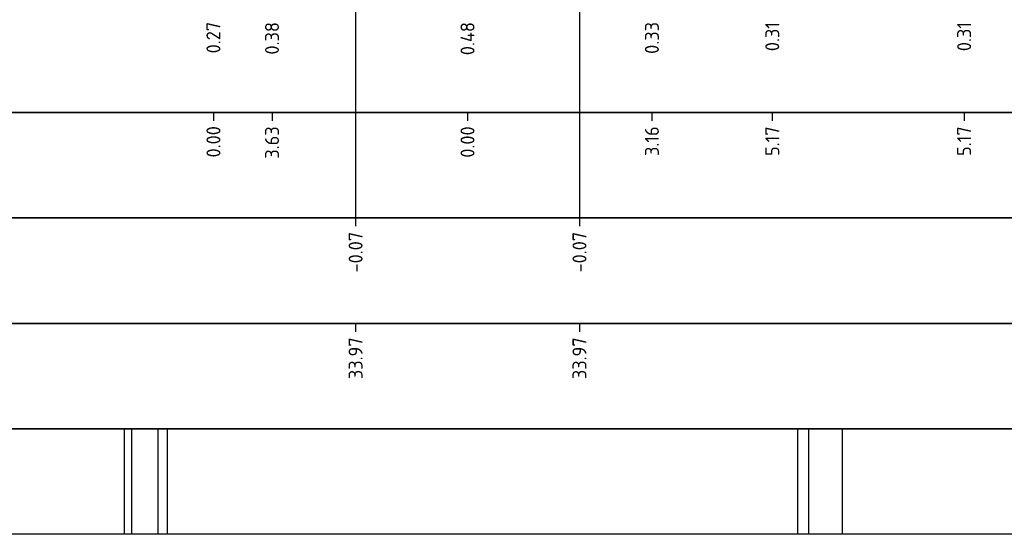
# Model space of a CAD drawing. Extents: x 102676 to 106538, y 417474 to 420545.
# Tile 51 of 112: x 104356.02 to 104373.61, y 418384.31 to 418393.51. Entities that reach past the tile are written whole.
import ezdxf
from ezdxf.lldxf.tags import DXFTag

# ---------------------------------------------------------------- set-up
doc = ezdxf.new("R2010")
doc.units = 0
for name, color, linetype, lineweight in [('B-WE-KL-DATA_EUROFIBER NEDERLAND BV-G', 90, 'KL-DATA-N', 25), ('B-WE-KL-DATA_KABELBED_KPN BV-G', 90, 'Continuous', 25), ('B-WE-KL-ET_MS_13 KV_STEDIN NETBEHEER BV-G', 130, 'KL-MS-N', 25), ('B-WE-KL-GAS_LD_POLYVINYLCHLORIDE PVC_200_0.1 BAR_STEDIN NETBEHEER BV-G', 50, 'KL-GAS-LD-N', 25), ('B-WE-KL-WATER_ASBESTCEMENT_176_EVIDES INFRA-G', 170, 'KL-WATER-N', 25), ('V-WE-KL-DATA_OVERIG_TENNET TSO-G', 90, 'KL-DATA-V', 25), ('X-XX-AL-PROFIELBALK-G', 7, 'Continuous', 25), ('X-XX-AL-PROFIELBALK-T25', 7, 'Continuous', 25), ('X-XX-AL-VERWIJZING_DOORSNEDE-M_OUD', 7, 'Continuous', 25)]:
    doc.layers.add(name, color=color, linetype=linetype, lineweight=lineweight)
doc.styles.add('NLCS-ISO-ANNOTATIEF-T25', font='NLCS-ISO.ttf', dxfattribs={"height": 2.5})
doc.styles.get("Standard").update_dxf_attribs({"font": 'arial.ttf'})
tags = doc.linetypes.add('KL-DATA-N', pattern='A,4,-1,[101,NLCS.shx,S=0.5,R=0,X=0,Y=0],-1,4,-1,["D",Standard,S=1,R=0,X=-0.25,Y=-0.5],-1.5', length=12.5).pattern_tags.tags
tags[18] = DXFTag(74, 10)
tags = doc.linetypes.add('KL-DATA-V', pattern='A,2,[24,NLCS.shx,S=0.5,R=0,X=0,Y=0],2,-1,[101,NLCS.shx,S=0.5,R=0,X=0,Y=0],-1,2,[24,NLCS.shx,S=0.5,R=0,X=0,Y=0],2,-1,["D",Standard,S=1,R=0,X=-0.25,Y=-0.5],-1.5', length=12.5).pattern_tags.tags
tags[34] = DXFTag(74, 10)
tags = doc.linetypes.add('KL-GAS-LD-N', pattern='A,4,-1,[69,NLCS.shx,S=0.5,R=0,X=0,Y=0],-1,4,-1,["L",Standard,S=1,R=0,X=0.25,Y=-0.5],-2', length=13).pattern_tags.tags
tags[18] = DXFTag(74, 10)
tags = doc.linetypes.add('KL-MS-N', pattern='A,4,-1,[103,NLCS.shx,S=0.75,R=0,X=0,Y=0],-1,4,-1,["M",Standard,S=1,R=0,X=0,Y=-0.5],-2', length=13).pattern_tags.tags
tags[18] = DXFTag(74, 10)
doc.linetypes.add('KL-WATER-N', pattern='A,7,-0.5,[168,NLCS.shx,S=0.75,R=0,X=0.75,Y=0],-2', length=9.5)

msp = doc.modelspace()

# ---------------------------------------------------------------- linework, layer by layer
at = {"layer": 'B-WE-KL-DATA_EUROFIBER NEDERLAND BV-G', "flags": 128}
msp.add_lwpolyline([(104358.0175, 418386.195), (104358.0175, 418384.3094)], dxfattribs=at)
at = {"layer": 'B-WE-KL-DATA_KABELBED_KPN BV-G', "flags": 128}
msp.add_lwpolyline([(104358.4861, 418386.195), (104358.4861, 418384.3094)], dxfattribs=at)
at = {"layer": 'B-WE-KL-ET_MS_13 KV_STEDIN NETBEHEER BV-G', "flags": 128}
for points in [[(104357.8875, 418386.195), (104357.8875, 418384.3094)], [(104369.9159, 418386.195), (104369.9159, 418384.3094)]]:
    msp.add_lwpolyline(points, dxfattribs=at)
at = {"layer": 'B-WE-KL-GAS_LD_POLYVINYLCHLORIDE PVC_200_0.1 BAR_STEDIN NETBEHEER BV-G', "flags": 128}
msp.add_lwpolyline([(104370.7159, 418386.195), (104370.7159, 418384.3094)], dxfattribs=at)
at = {"layer": 'B-WE-KL-WATER_ASBESTCEMENT_176_EVIDES INFRA-G', "flags": 128}
msp.add_lwpolyline([(104370.1159, 418386.195), (104370.1159, 418384.3094)], dxfattribs=at)
at = {"layer": 'V-WE-KL-DATA_OVERIG_TENNET TSO-G', "flags": 128}
msp.add_lwpolyline([(104358.6535, 418386.195), (104358.6535, 418384.3094)], dxfattribs=at)
at = {"layer": 'X-XX-AL-PROFIELBALK-G', "color": 7, "linetype": 'Continuous', "lineweight": 25}
for p, q in [((104359.4807, 418391.8517, -0.494), (104359.4807, 418391.7017, -0.494)), ((104360.5275, 418391.8479, -0.494), (104360.5275, 418391.6979, -0.494)), ((104364.0206, 418391.8517, -0.494), (104364.0206, 418391.7017, -0.494)), ((104367.3159, 418391.8517, -0.494), (104367.3159, 418391.7017, -0.494)), ((104369.4677, 418391.8517, -0.494), (104369.4677, 418391.7017, -0.494)), ((104372.8953, 418391.8517), (104372.8953, 418391.7017)), ((104362.0211, 418389.9661, 0.5814), (104362.0211, 418389.8161, 0.5814)), ((104366.0217, 418389.9661, 0.5814), (104366.0217, 418389.8161, 0.5814)), ((104362.0211, 418388.0805, -1.4403), (104362.0211, 418387.9305, -1.4403)), ((104366.0217, 418388.0805, -1.4403), (104366.0217, 418387.9305, -1.4403))]:
    msp.add_line(p, q, dxfattribs=at)
for points in [[(104318.0577, 418393.7161), (104397.2438, 418393.7161), (104397.2438, 418391.8517), (104318.0577, 418391.8517)], [(104318.0577, 418391.8517), (104397.2438, 418391.8517), (104397.2438, 418389.9661), (104318.0577, 418389.9661)]]:
    msp.add_lwpolyline(points, close=True, dxfattribs=at)
at = {"layer": 'X-XX-AL-PROFIELBALK-G'}
for points in [[(104318.0577, 418389.9661), (104397.2438, 418389.9661), (104397.2438, 418388.0805), (104318.0577, 418388.0805)], [(104318.0577, 418388.0805), (104397.2438, 418388.0805), (104397.2438, 418386.195), (104318.0577, 418386.195)], [(104318.0577, 418386.195), (104397.2438, 418386.195), (104397.2438, 418384.3094), (104318.0577, 418384.3094)]]:
    msp.add_lwpolyline(points, close=True, dxfattribs=at)
at = {"layer": 'X-XX-AL-VERWIJZING_DOORSNEDE-M_OUD', "color": 1}
for points in [[(104362.0211, 418398.3349), (104362.0211, 418389.9661)], [(104366.0217, 418398.3232), (104366.0217, 418389.9661)]]:
    msp.add_lwpolyline(points, dxfattribs=at)

# ---------------------------------------------------------------- texts
at = {"layer": 'X-XX-AL-PROFIELBALK-T25', "char_height": 0.25, "attachment_point": 6, "rotation": 90, "style": 'NLCS-ISO-ANNOTATIEF-T25'}
for s, insert in [('0.27', (104359.4807, 418393.4699, 0.7618)), ('0.38', (104360.5275, 418393.4661, 0.7618)), ('0.48', (104364.0206, 418393.4661, 0.7618)), ('0.33', (104367.3159, 418393.4661, 0.7618)), ('0.31', (104369.4677, 418393.4661, 0.7618)), ('0.31', (104372.8953, 418393.4661, 1.2557)), ('0.00', (104359.4807, 418391.6055, 0.2678)), ('3.63', (104360.5275, 418391.6017, 0.2678)), ('0.00', (104364.0206, 418391.6017, 0.2678)), ('3.16', (104367.3159, 418391.6017, 0.2678)), ('5.17', (104369.4677, 418391.6017, 0.2678)), ('5.17', (104372.8953, 418391.6017, 0.7618)), ('-0.07', (104362.0211, 418389.7161, 1.3431)), ('-0.07', (104366.0217, 418389.7161, 1.3431)), ('33.97', (104362.0211, 418387.8305, -0.6786)), ('33.97', (104366.0217, 418387.8305, -0.6786))]:
    msp.add_mtext_dynamic_manual_height_columns(s, width=0.445486, gutter_width=0.9, heights=[0], dxfattribs=dict(at, insert=insert))

doc.saveas('drawing.dxf')
